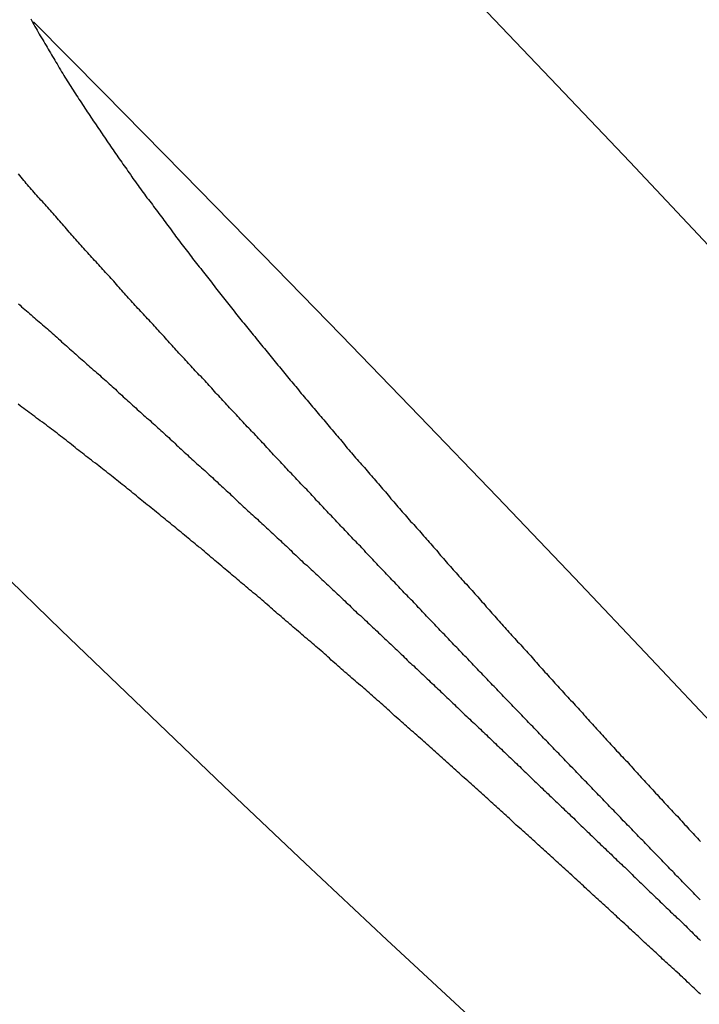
# Model space of a CAD drawing. Extents: x 2 to 87, y -108 to 11.
# Tile 29 of 210: x 22.384 to 22.586, y -80.208 to -79.914. Entities that reach past the tile are written whole.
import ezdxf

# ---------------------------------------------------------------- set-up
doc = ezdxf.new("R2010")
doc.units = 0
doc.header["$MEASUREMENT"] = 0
doc.layers.add('12', color=7, linetype='CONTINUOUS')

msp = doc.modelspace()

# ---------------------------------------------------------------- linework, layer by layer
at = {"layer": '12', "color": 62, "linetype": 'Continuous'}
for p, q in [((22.5418, -79.9317), (22.5179, -79.9067)), ((22.4086, -79.936), (22.3877, -79.9148)), ((22.5654, -79.9566), (22.5418, -79.9317)), ((22.4323, -79.9601), (22.4086, -79.936)), ((22.5889, -79.9815), (22.5654, -79.9566)), ((22.4559, -79.9842), (22.4323, -79.9601)), ((22.4794, -80.0083), (22.4559, -79.9842)), ((22.5027, -80.0324), (22.4794, -80.0083)), ((22.5259, -80.0565), (22.5027, -80.0324)), ((22.5489, -80.0806), (22.5259, -80.0565)), ((22.3716, -80.0726), (22.3959, -80.0962)), ((22.5717, -80.1047), (22.5489, -80.0806)), ((22.3959, -80.0962), (22.4202, -80.1195)), ((22.5944, -80.1288), (22.5717, -80.1047)), ((22.4202, -80.1195), (22.4444, -80.1427)), ((22.4444, -80.1427), (22.4687, -80.1657)), ((22.4687, -80.1657), (22.493, -80.1885)), ((22.493, -80.1885), (22.5173, -80.2111))]:
    msp.add_line(p, q, dxfattribs=at)
for points in [[(22.3869, -79.9139), (22.3872, -79.9145), (22.3875, -79.9151), (22.3878, -79.9156), (22.3881, -79.9162), (22.3885, -79.9168), (22.3888, -79.9173), (22.3891, -79.9179), (22.3894, -79.9185), (22.3897, -79.919), (22.3901, -79.9196), (22.3904, -79.9202), (22.3907, -79.9207), (22.391, -79.9213), (22.3914, -79.9219), (22.3917, -79.9224), (22.392, -79.923), (22.3923, -79.9235), (22.3927, -79.9241), (22.393, -79.9247), (22.3933, -79.9252), (22.3937, -79.9258), (22.394, -79.9263), (22.3943, -79.9269), (22.3947, -79.9274), (22.395, -79.928), (22.3953, -79.9286), (22.3957, -79.9291), (22.396, -79.9297), (22.3964, -79.9302), (22.3967, -79.9308), (22.397, -79.9313), (22.3974, -79.9319), (22.3977, -79.9324), (22.3981, -79.933), (22.3984, -79.9335), (22.3988, -79.9341), (22.3991, -79.9346), (22.3995, -79.9352), (22.3998, -79.9357), (22.4002, -79.9363), (22.4005, -79.9368), (22.4009, -79.9373), (22.4012, -79.9379), (22.4016, -79.9384), (22.402, -79.939), (22.4023, -79.9395), (22.4027, -79.9401), (22.403, -79.9406), (22.4034, -79.9412), (22.4037, -79.9417), (22.4041, -79.9422), (22.4045, -79.9428), (22.4048, -79.9433), (22.4052, -79.9439), (22.4055, -79.9444), (22.4059, -79.9449), (22.4063, -79.9455), (22.4066, -79.946), (22.407, -79.9466), (22.4074, -79.9471), (22.4077, -79.9476), (22.4081, -79.9482), (22.4084, -79.9487), (22.4088, -79.9492), (22.4092, -79.9498), (22.4095, -79.9503), (22.4099, -79.9509), (22.4103, -79.9514), (22.4106, -79.9519), (22.411, -79.9525), (22.4114, -79.953), (22.4117, -79.9535), (22.4121, -79.9541), (22.4125, -79.9546), (22.4128, -79.9551), (22.4132, -79.9557), (22.4136, -79.9562), (22.414, -79.9567), (22.4143, -79.9573), (22.4147, -79.9578), (22.4151, -79.9583), (22.4155, -79.9588), (22.4158, -79.9594), (22.4162, -79.9599), (22.4166, -79.9604), (22.417, -79.961)], [(22.4083, -79.9887), (22.4079, -79.9882), (22.4075, -79.9878), (22.4071, -79.9873), (22.4067, -79.9869), (22.4063, -79.9864), (22.4059, -79.986), (22.4055, -79.9855), (22.4051, -79.9851), (22.4047, -79.9846), (22.4043, -79.9842), (22.4039, -79.9837), (22.4035, -79.9833), (22.4031, -79.9829), (22.4027, -79.9824), (22.4023, -79.982), (22.4019, -79.9815), (22.4015, -79.9811), (22.4011, -79.9806), (22.4007, -79.9802), (22.4003, -79.9797), (22.3999, -79.9793), (22.3995, -79.9788), (22.3991, -79.9784), (22.3987, -79.9779), (22.3983, -79.9775), (22.3979, -79.977), (22.3975, -79.9766), (22.3971, -79.9761), (22.3967, -79.9757), (22.3963, -79.9752), (22.3959, -79.9748), (22.3955, -79.9743), (22.3951, -79.9739), (22.3947, -79.9734), (22.3943, -79.9729), (22.3939, -79.9725), (22.3935, -79.972), (22.3931, -79.9716), (22.3927, -79.9711), (22.3923, -79.9707), (22.3919, -79.9702), (22.3915, -79.9698), (22.3911, -79.9693), (22.3907, -79.9689), (22.3903, -79.9684), (22.3899, -79.968), (22.3895, -79.9675), (22.3891, -79.9671), (22.3887, -79.9666), (22.3883, -79.9662), (22.3879, -79.9657), (22.3875, -79.9652), (22.3871, -79.9648), (22.3867, -79.9643), (22.3863, -79.9639), (22.3859, -79.9634), (22.3855, -79.963), (22.3852, -79.9625), (22.3848, -79.9621), (22.3844, -79.9616), (22.384, -79.9611), (22.3836, -79.9607), (22.3832, -79.9602)], [(22.417, -79.961), (22.4173, -79.9615), (22.4177, -79.962), (22.4181, -79.9625), (22.4185, -79.9631), (22.4189, -79.9636), (22.4192, -79.9641), (22.4196, -79.9646), (22.42, -79.9652), (22.4204, -79.9657), (22.4208, -79.9662), (22.4211, -79.9667), (22.4215, -79.9673), (22.4219, -79.9678), (22.4223, -79.9683), (22.4227, -79.9688), (22.4231, -79.9693), (22.4234, -79.9699), (22.4238, -79.9704), (22.4242, -79.9709), (22.4246, -79.9714), (22.425, -79.972), (22.4254, -79.9725), (22.4258, -79.973), (22.4262, -79.9735), (22.4265, -79.974), (22.4269, -79.9745), (22.4273, -79.9751), (22.4277, -79.9756), (22.4281, -79.9761), (22.4285, -79.9766), (22.4289, -79.9771), (22.4293, -79.9777), (22.4297, -79.9782), (22.43, -79.9787), (22.4304, -79.9792), (22.4308, -79.9797), (22.4312, -79.9802), (22.4316, -79.9808), (22.432, -79.9813), (22.4324, -79.9818), (22.4328, -79.9823), (22.4332, -79.9828), (22.4336, -79.9833), (22.434, -79.9838), (22.4344, -79.9844), (22.4348, -79.9849), (22.4351, -79.9854), (22.4355, -79.9859), (22.4359, -79.9864), (22.4363, -79.9869), (22.4367, -79.9874), (22.4371, -79.9879), (22.4375, -79.9884), (22.4379, -79.989), (22.4383, -79.9895), (22.4387, -79.99), (22.4391, -79.9905), (22.4395, -79.991), (22.4399, -79.9915), (22.4403, -79.992), (22.4407, -79.9925), (22.4411, -79.993), (22.4415, -79.9935), (22.4419, -79.9941), (22.4423, -79.9946), (22.4427, -79.9951), (22.4431, -79.9956), (22.4435, -79.9961), (22.4439, -79.9966), (22.4443, -79.9971), (22.4447, -79.9976), (22.4451, -79.9981), (22.4455, -79.9986), (22.4459, -79.9991), (22.4463, -79.9996), (22.4467, -80.0001), (22.4471, -80.0006), (22.4475, -80.0011), (22.4479, -80.0017), (22.4483, -80.0022), (22.4487, -80.0027), (22.4491, -80.0032), (22.4495, -80.0037), (22.4499, -80.0042), (22.4504, -80.0047), (22.4508, -80.0052), (22.4512, -80.0057), (22.4516, -80.0062), (22.452, -80.0067), (22.4524, -80.0072), (22.4528, -80.0077), (22.4532, -80.0082), (22.4536, -80.0087), (22.454, -80.0092), (22.4544, -80.0097), (22.4548, -80.0102), (22.4552, -80.0107), (22.4556, -80.0112), (22.456, -80.0117), (22.4565, -80.0122)], [(22.449, -80.0329), (22.4486, -80.0325), (22.4482, -80.032), (22.4478, -80.0316), (22.4474, -80.0312), (22.4469, -80.0307), (22.4465, -80.0303), (22.4461, -80.0299), (22.4457, -80.0294), (22.4453, -80.029), (22.4449, -80.0285), (22.4445, -80.0281), (22.4441, -80.0277), (22.4437, -80.0272), (22.4433, -80.0268), (22.4429, -80.0263), (22.4424, -80.0259), (22.442, -80.0255), (22.4416, -80.025), (22.4412, -80.0246), (22.4408, -80.0241), (22.4404, -80.0237), (22.44, -80.0233), (22.4396, -80.0228), (22.4392, -80.0224), (22.4388, -80.0219), (22.4384, -80.0215), (22.438, -80.0211), (22.4376, -80.0206), (22.4371, -80.0202), (22.4367, -80.0197), (22.4363, -80.0193), (22.4359, -80.0189), (22.4355, -80.0184), (22.4351, -80.018), (22.4347, -80.0175), (22.4343, -80.0171), (22.4339, -80.0167), (22.4335, -80.0162), (22.4331, -80.0158), (22.4327, -80.0153), (22.4323, -80.0149), (22.4318, -80.0144), (22.4314, -80.014), (22.431, -80.0136), (22.4306, -80.0131), (22.4302, -80.0127), (22.4298, -80.0122), (22.4294, -80.0118), (22.429, -80.0113), (22.4286, -80.0109), (22.4282, -80.0105), (22.4278, -80.01), (22.4274, -80.0096), (22.427, -80.0091), (22.4266, -80.0087), (22.4262, -80.0083), (22.4257, -80.0078), (22.4253, -80.0074), (22.4249, -80.0069), (22.4245, -80.0065), (22.4241, -80.006), (22.4237, -80.0056), (22.4233, -80.0051), (22.4229, -80.0047), (22.4225, -80.0043), (22.4221, -80.0038), (22.4217, -80.0034), (22.4213, -80.0029), (22.4209, -80.0025), (22.4205, -80.002), (22.4201, -80.0016), (22.4197, -80.0012), (22.4193, -80.0007), (22.4188, -80.0003), (22.4184, -79.9998), (22.418, -79.9994), (22.4176, -79.9989), (22.4172, -79.9985), (22.4168, -79.998), (22.4164, -79.9976), (22.416, -79.9972), (22.4156, -79.9967), (22.4152, -79.9963), (22.4148, -79.9958), (22.4144, -79.9954), (22.414, -79.9949), (22.4136, -79.9945), (22.4132, -79.994), (22.4128, -79.9936), (22.4124, -79.9931), (22.412, -79.9927), (22.4116, -79.9922), (22.4112, -79.9918), (22.4108, -79.9914), (22.4104, -79.9909), (22.41, -79.9905), (22.4095, -79.99), (22.4091, -79.9896), (22.4087, -79.9891), (22.4083, -79.9887)], [(22.3832, -79.9989), (22.3837, -79.9993), (22.3841, -79.9998), (22.3846, -80.0002), (22.3851, -80.0006), (22.3856, -80.001), (22.3861, -80.0014), (22.3865, -80.0018), (22.387, -80.0022), (22.3875, -80.0027), (22.388, -80.0031), (22.3884, -80.0035), (22.3889, -80.0039), (22.3894, -80.0043), (22.3899, -80.0047), (22.3903, -80.0052), (22.3908, -80.0056), (22.3913, -80.006), (22.3918, -80.0064), (22.3922, -80.0068), (22.3927, -80.0072), (22.3932, -80.0077), (22.3937, -80.0081), (22.3941, -80.0085), (22.3946, -80.0089), (22.3951, -80.0093), (22.3956, -80.0097), (22.396, -80.0102), (22.3965, -80.0106), (22.397, -80.011), (22.3975, -80.0114), (22.3979, -80.0118), (22.3984, -80.0123), (22.3989, -80.0127), (22.3994, -80.0131), (22.3998, -80.0135), (22.4003, -80.0139), (22.4008, -80.0144), (22.4012, -80.0148), (22.4017, -80.0152), (22.4022, -80.0156), (22.4027, -80.016), (22.4031, -80.0164), (22.4036, -80.0169), (22.4041, -80.0173), (22.4045, -80.0177), (22.405, -80.0181), (22.4055, -80.0186), (22.406, -80.019), (22.4064, -80.0194), (22.4069, -80.0198), (22.4074, -80.0202), (22.4078, -80.0207), (22.4083, -80.0211), (22.4088, -80.0215), (22.4093, -80.0219), (22.4097, -80.0223), (22.4102, -80.0228), (22.4107, -80.0232), (22.4111, -80.0236), (22.4116, -80.024), (22.4121, -80.0244), (22.4125, -80.0249), (22.413, -80.0253), (22.4135, -80.0257), (22.414, -80.0261), (22.4144, -80.0266)], [(22.4565, -80.0122), (22.4569, -80.0127), (22.4573, -80.0132), (22.4577, -80.0137), (22.4581, -80.0142), (22.4585, -80.0147), (22.4589, -80.0152), (22.4593, -80.0157), (22.4597, -80.0162), (22.4601, -80.0167), (22.4605, -80.0172), (22.461, -80.0177), (22.4614, -80.0182), (22.4618, -80.0187), (22.4622, -80.0192), (22.4626, -80.0197), (22.463, -80.0202), (22.4634, -80.0207), (22.4638, -80.0212), (22.4642, -80.0217), (22.4647, -80.0222), (22.4651, -80.0227), (22.4655, -80.0232), (22.4659, -80.0236), (22.4663, -80.0241), (22.4667, -80.0246), (22.4671, -80.0251), (22.4675, -80.0256), (22.468, -80.0261), (22.4684, -80.0266), (22.4688, -80.0271), (22.4692, -80.0276), (22.4696, -80.0281), (22.47, -80.0286), (22.4704, -80.0291), (22.4708, -80.0296), (22.4713, -80.0301), (22.4717, -80.0306), (22.4721, -80.0311), (22.4725, -80.0316), (22.4729, -80.0321), (22.4733, -80.0325), (22.4737, -80.033), (22.4742, -80.0335), (22.4746, -80.034), (22.475, -80.0345), (22.4754, -80.035), (22.4758, -80.0355), (22.4762, -80.036), (22.4767, -80.0365), (22.4771, -80.037), (22.4775, -80.0375), (22.4779, -80.038), (22.4783, -80.0384), (22.4787, -80.0389), (22.4792, -80.0394), (22.4796, -80.0399), (22.48, -80.0404), (22.4804, -80.0409), (22.4808, -80.0414), (22.4812, -80.0419), (22.4817, -80.0424), (22.4821, -80.0429), (22.4825, -80.0433), (22.4829, -80.0438), (22.4833, -80.0443), (22.4837, -80.0448), (22.4842, -80.0453), (22.4846, -80.0458), (22.485, -80.0463), (22.4854, -80.0468), (22.4858, -80.0472), (22.4863, -80.0477), (22.4867, -80.0482), (22.4871, -80.0487), (22.4875, -80.0492), (22.4879, -80.0497), (22.4884, -80.0502), (22.4888, -80.0507), (22.4892, -80.0511), (22.4896, -80.0516), (22.49, -80.0521), (22.4905, -80.0526), (22.4909, -80.0531), (22.4913, -80.0536), (22.4917, -80.0541), (22.4921, -80.0545), (22.4926, -80.055), (22.493, -80.0555), (22.4934, -80.056), (22.4938, -80.0565), (22.4942, -80.057), (22.4947, -80.0575), (22.4951, -80.0579), (22.4955, -80.0584), (22.4959, -80.0589), (22.4963, -80.0594), (22.4968, -80.0599), (22.4972, -80.0604), (22.4976, -80.0609), (22.498, -80.0613)], [(22.4144, -80.0266), (22.4149, -80.027), (22.4154, -80.0274), (22.4158, -80.0278), (22.4163, -80.0282), (22.4168, -80.0287), (22.4172, -80.0291), (22.4177, -80.0295), (22.4182, -80.0299), (22.4186, -80.0304), (22.4191, -80.0308), (22.4196, -80.0312), (22.42, -80.0316), (22.4205, -80.0321), (22.421, -80.0325), (22.4214, -80.0329), (22.4219, -80.0333), (22.4224, -80.0337), (22.4228, -80.0342), (22.4233, -80.0346), (22.4238, -80.035), (22.4242, -80.0354), (22.4247, -80.0359), (22.4252, -80.0363), (22.4256, -80.0367), (22.4261, -80.0371), (22.4266, -80.0376), (22.427, -80.038), (22.4275, -80.0384), (22.428, -80.0388), (22.4284, -80.0393), (22.4289, -80.0397), (22.4294, -80.0401), (22.4298, -80.0405), (22.4303, -80.041), (22.4308, -80.0414), (22.4312, -80.0418), (22.4317, -80.0422), (22.4322, -80.0427), (22.4326, -80.0431), (22.4331, -80.0435), (22.4336, -80.0439), (22.434, -80.0444), (22.4345, -80.0448), (22.4349, -80.0452), (22.4354, -80.0456), (22.4359, -80.0461), (22.4363, -80.0465), (22.4368, -80.0469), (22.4373, -80.0473), (22.4377, -80.0478), (22.4382, -80.0482), (22.4387, -80.0486), (22.4391, -80.049), (22.4396, -80.0495), (22.44, -80.0499), (22.4405, -80.0503), (22.441, -80.0507), (22.4414, -80.0512), (22.4419, -80.0516), (22.4424, -80.052), (22.4428, -80.0525), (22.4433, -80.0529), (22.4437, -80.0533), (22.4442, -80.0537), (22.4447, -80.0542), (22.4451, -80.0546), (22.4456, -80.055), (22.4461, -80.0554), (22.4465, -80.0559), (22.447, -80.0563), (22.4474, -80.0567), (22.4479, -80.0571), (22.4484, -80.0576), (22.4488, -80.058), (22.4493, -80.0584), (22.4498, -80.0589), (22.4502, -80.0593), (22.4507, -80.0597), (22.4511, -80.0601), (22.4516, -80.0606), (22.4521, -80.061), (22.4525, -80.0614), (22.453, -80.0618), (22.4534, -80.0623), (22.4539, -80.0627), (22.4544, -80.0631), (22.4548, -80.0636), (22.4553, -80.064), (22.4557, -80.0644), (22.4562, -80.0648), (22.4567, -80.0653), (22.4571, -80.0657), (22.4576, -80.0661), (22.458, -80.0665), (22.4585, -80.067), (22.459, -80.0674), (22.4594, -80.0678), (22.4599, -80.0683), (22.4603, -80.0687), (22.4608, -80.0691)], [(22.4211, -80.0584), (22.4205, -80.0579), (22.42, -80.0575), (22.4195, -80.0571), (22.4189, -80.0567), (22.4184, -80.0562), (22.4179, -80.0558), (22.4173, -80.0554), (22.4168, -80.0549), (22.4163, -80.0545), (22.4157, -80.0541), (22.4152, -80.0536), (22.4147, -80.0532), (22.4141, -80.0528), (22.4136, -80.0524), (22.413, -80.0519), (22.4125, -80.0515), (22.412, -80.0511), (22.4114, -80.0506), (22.4109, -80.0502), (22.4104, -80.0498), (22.4098, -80.0494), (22.4093, -80.0489), (22.4087, -80.0485), (22.4082, -80.0481), (22.4077, -80.0477), (22.4071, -80.0472), (22.4066, -80.0468), (22.4061, -80.0464), (22.4055, -80.046), (22.405, -80.0455), (22.4044, -80.0451), (22.4039, -80.0447), (22.4033, -80.0443), (22.4028, -80.0438), (22.4023, -80.0434), (22.4017, -80.043), (22.4012, -80.0426), (22.4006, -80.0422), (22.4001, -80.0417), (22.3996, -80.0413), (22.399, -80.0409), (22.3985, -80.0405), (22.3979, -80.0401), (22.3974, -80.0396), (22.3968, -80.0392), (22.3963, -80.0388), (22.3957, -80.0384), (22.3952, -80.038), (22.3947, -80.0375), (22.3941, -80.0371), (22.3936, -80.0367), (22.393, -80.0363), (22.3925, -80.0359), (22.3919, -80.0355), (22.3914, -80.035), (22.3908, -80.0346), (22.3903, -80.0342), (22.3897, -80.0338), (22.3892, -80.0334), (22.3886, -80.033), (22.3881, -80.0325), (22.3875, -80.0321), (22.387, -80.0317), (22.3864, -80.0313), (22.3859, -80.0309), (22.3853, -80.0305), (22.3848, -80.0301), (22.3842, -80.0297), (22.3837, -80.0293), (22.3831, -80.0288)], [(22.49, -80.0764), (22.4896, -80.076), (22.4892, -80.0756), (22.4888, -80.0751), (22.4884, -80.0747), (22.488, -80.0743), (22.4875, -80.0738), (22.4871, -80.0734), (22.4867, -80.073), (22.4863, -80.0725), (22.4859, -80.0721), (22.4855, -80.0717), (22.4851, -80.0712), (22.4847, -80.0708), (22.4843, -80.0704), (22.4839, -80.0699), (22.4834, -80.0695), (22.483, -80.0691), (22.4826, -80.0686), (22.4822, -80.0682), (22.4818, -80.0678), (22.4814, -80.0673), (22.481, -80.0669), (22.4806, -80.0665), (22.4802, -80.066), (22.4797, -80.0656), (22.4793, -80.0652), (22.4789, -80.0647), (22.4785, -80.0643), (22.4781, -80.0639), (22.4777, -80.0634), (22.4773, -80.063), (22.4769, -80.0626), (22.4765, -80.0621), (22.476, -80.0617), (22.4756, -80.0613), (22.4752, -80.0608), (22.4748, -80.0604), (22.4744, -80.06), (22.474, -80.0595), (22.4736, -80.0591), (22.4732, -80.0587), (22.4728, -80.0582), (22.4723, -80.0578), (22.4719, -80.0574), (22.4715, -80.0569), (22.4711, -80.0565), (22.4707, -80.0561), (22.4703, -80.0556), (22.4699, -80.0552), (22.4695, -80.0548), (22.4691, -80.0543), (22.4687, -80.0539), (22.4682, -80.0534), (22.4678, -80.053), (22.4674, -80.0526), (22.467, -80.0521), (22.4666, -80.0517), (22.4662, -80.0513), (22.4658, -80.0508), (22.4654, -80.0504), (22.465, -80.05), (22.4646, -80.0495), (22.4641, -80.0491), (22.4637, -80.0487), (22.4633, -80.0482), (22.4629, -80.0478), (22.4625, -80.0473), (22.4621, -80.0469), (22.4617, -80.0465), (22.4613, -80.046), (22.4609, -80.0456), (22.4605, -80.0452), (22.46, -80.0447), (22.4596, -80.0443), (22.4592, -80.0439), (22.4588, -80.0434), (22.4584, -80.043), (22.458, -80.0425), (22.4576, -80.0421), (22.4572, -80.0417), (22.4568, -80.0412), (22.4564, -80.0408), (22.4559, -80.0404), (22.4555, -80.0399), (22.4551, -80.0395), (22.4547, -80.0391), (22.4543, -80.0386), (22.4539, -80.0382), (22.4535, -80.0377), (22.4531, -80.0373), (22.4527, -80.0369), (22.4523, -80.0364), (22.4519, -80.036), (22.4514, -80.0356), (22.451, -80.0351), (22.4506, -80.0347), (22.4502, -80.0342), (22.4498, -80.0338), (22.4494, -80.0334), (22.449, -80.0329)], [(22.4734, -80.1024), (22.4728, -80.1019), (22.4723, -80.1015), (22.4718, -80.1011), (22.4713, -80.1006), (22.4708, -80.1002), (22.4703, -80.0997), (22.4697, -80.0993), (22.4692, -80.0988), (22.4687, -80.0984), (22.4682, -80.0979), (22.4677, -80.0975), (22.4672, -80.097), (22.4667, -80.0966), (22.4661, -80.0961), (22.4656, -80.0957), (22.4651, -80.0953), (22.4646, -80.0948), (22.4641, -80.0944), (22.4636, -80.0939), (22.463, -80.0935), (22.4625, -80.093), (22.462, -80.0926), (22.4615, -80.0921), (22.461, -80.0917), (22.4604, -80.0913), (22.4599, -80.0908), (22.4594, -80.0904), (22.4589, -80.0899), (22.4584, -80.0895), (22.4579, -80.089), (22.4573, -80.0886), (22.4568, -80.0882), (22.4563, -80.0877), (22.4558, -80.0873), (22.4553, -80.0868), (22.4547, -80.0864), (22.4542, -80.0859), (22.4537, -80.0855), (22.4532, -80.0851), (22.4527, -80.0846), (22.4521, -80.0842), (22.4516, -80.0837), (22.4511, -80.0833), (22.4506, -80.0828), (22.45, -80.0824), (22.4495, -80.082), (22.449, -80.0815), (22.4485, -80.0811), (22.448, -80.0806), (22.4474, -80.0802), (22.4469, -80.0798), (22.4464, -80.0793), (22.4459, -80.0789), (22.4453, -80.0784), (22.4448, -80.078), (22.4443, -80.0776), (22.4438, -80.0771), (22.4433, -80.0767), (22.4427, -80.0762), (22.4422, -80.0758), (22.4417, -80.0754), (22.4412, -80.0749), (22.4406, -80.0745), (22.4401, -80.074), (22.4396, -80.0736), (22.4391, -80.0732), (22.4385, -80.0727), (22.438, -80.0723), (22.4375, -80.0718), (22.4369, -80.0714), (22.4364, -80.071), (22.4359, -80.0705), (22.4354, -80.0701), (22.4348, -80.0697), (22.4343, -80.0692), (22.4338, -80.0688), (22.4333, -80.0684), (22.4327, -80.0679), (22.4322, -80.0675), (22.4317, -80.067), (22.4311, -80.0666), (22.4306, -80.0662), (22.4301, -80.0657), (22.4296, -80.0653), (22.429, -80.0649), (22.4285, -80.0644), (22.428, -80.064), (22.4274, -80.0636), (22.4269, -80.0631), (22.4264, -80.0627), (22.4258, -80.0623), (22.4253, -80.0618), (22.4248, -80.0614), (22.4243, -80.061), (22.4237, -80.0605), (22.4232, -80.0601), (22.4227, -80.0597), (22.4221, -80.0592), (22.4216, -80.0588), (22.4211, -80.0584)], [(22.498, -80.0613), (22.4985, -80.0618), (22.4989, -80.0623), (22.4993, -80.0628), (22.4997, -80.0633), (22.5001, -80.0638), (22.5006, -80.0642), (22.501, -80.0647), (22.5014, -80.0652), (22.5018, -80.0657), (22.5023, -80.0662), (22.5027, -80.0666), (22.5031, -80.0671), (22.5035, -80.0676), (22.5039, -80.0681), (22.5044, -80.0686), (22.5048, -80.0691), (22.5052, -80.0695), (22.5056, -80.07), (22.5061, -80.0705), (22.5065, -80.071), (22.5069, -80.0715), (22.5073, -80.0719), (22.5078, -80.0724), (22.5082, -80.0729), (22.5086, -80.0734), (22.509, -80.0739), (22.5095, -80.0744), (22.5099, -80.0748), (22.5103, -80.0753), (22.5107, -80.0758), (22.5111, -80.0763), (22.5116, -80.0768), (22.512, -80.0772), (22.5124, -80.0777), (22.5128, -80.0782), (22.5133, -80.0787), (22.5137, -80.0791), (22.5141, -80.0796), (22.5145, -80.0801), (22.515, -80.0806), (22.5154, -80.0811), (22.5158, -80.0815), (22.5162, -80.082), (22.5167, -80.0825), (22.5171, -80.083), (22.5175, -80.0835), (22.5179, -80.0839), (22.5184, -80.0844), (22.5188, -80.0849), (22.5192, -80.0854), (22.5196, -80.0858), (22.5201, -80.0863), (22.5205, -80.0868), (22.5209, -80.0873), (22.5213, -80.0878), (22.5218, -80.0882), (22.5222, -80.0887), (22.5226, -80.0892), (22.5231, -80.0897), (22.5235, -80.0901), (22.5239, -80.0906), (22.5243, -80.0911), (22.5248, -80.0916), (22.5252, -80.092), (22.5256, -80.0925), (22.526, -80.093), (22.5265, -80.0935), (22.5269, -80.094), (22.5273, -80.0944), (22.5277, -80.0949), (22.5282, -80.0954), (22.5286, -80.0959), (22.529, -80.0963), (22.5294, -80.0968), (22.5299, -80.0973), (22.5303, -80.0978), (22.5307, -80.0982), (22.5312, -80.0987), (22.5316, -80.0992), (22.532, -80.0997), (22.5324, -80.1001), (22.5329, -80.1006), (22.5333, -80.1011), (22.5337, -80.1016), (22.5341, -80.102), (22.5346, -80.1025), (22.535, -80.103), (22.5354, -80.1034), (22.5359, -80.1039), (22.5363, -80.1044), (22.5367, -80.1049), (22.5371, -80.1053), (22.5376, -80.1058), (22.538, -80.1063), (22.5384, -80.1068), (22.5388, -80.1072), (22.5393, -80.1077), (22.5397, -80.1082), (22.5401, -80.1087), (22.5406, -80.1091)], [(22.4608, -80.0691), (22.4613, -80.0695), (22.4617, -80.07), (22.4622, -80.0704), (22.4626, -80.0708), (22.4631, -80.0712), (22.4636, -80.0717), (22.464, -80.0721), (22.4645, -80.0725), (22.4649, -80.073), (22.4654, -80.0734), (22.4659, -80.0738), (22.4663, -80.0742), (22.4668, -80.0747), (22.4672, -80.0751), (22.4677, -80.0755), (22.4681, -80.076), (22.4686, -80.0764), (22.4691, -80.0768), (22.4695, -80.0772), (22.47, -80.0777), (22.4704, -80.0781), (22.4709, -80.0785), (22.4714, -80.079), (22.4718, -80.0794), (22.4723, -80.0798), (22.4727, -80.0802), (22.4732, -80.0807), (22.4736, -80.0811), (22.4741, -80.0815), (22.4746, -80.082), (22.475, -80.0824), (22.4755, -80.0828), (22.4759, -80.0832), (22.4764, -80.0837), (22.4768, -80.0841), (22.4773, -80.0845), (22.4778, -80.085), (22.4782, -80.0854), (22.4787, -80.0858), (22.4791, -80.0862), (22.4796, -80.0867), (22.48, -80.0871), (22.4805, -80.0875), (22.4809, -80.088), (22.4814, -80.0884), (22.4819, -80.0888), (22.4823, -80.0892), (22.4828, -80.0897), (22.4832, -80.0901), (22.4837, -80.0905), (22.4841, -80.091), (22.4846, -80.0914), (22.4851, -80.0918), (22.4855, -80.0922), (22.486, -80.0927), (22.4864, -80.0931), (22.4869, -80.0935), (22.4873, -80.094), (22.4878, -80.0944), (22.4882, -80.0948), (22.4887, -80.0953), (22.4892, -80.0957), (22.4896, -80.0961), (22.4901, -80.0965), (22.4905, -80.097), (22.491, -80.0974), (22.4914, -80.0978), (22.4919, -80.0983), (22.4923, -80.0987), (22.4928, -80.0991), (22.4932, -80.0995), (22.4937, -80.1), (22.4942, -80.1004), (22.4946, -80.1008), (22.4951, -80.1013), (22.4955, -80.1017), (22.496, -80.1021), (22.4964, -80.1025), (22.4969, -80.103), (22.4973, -80.1034), (22.4978, -80.1038), (22.4982, -80.1043), (22.4987, -80.1047), (22.4991, -80.1051), (22.4996, -80.1056), (22.5001, -80.106), (22.5005, -80.1064), (22.501, -80.1068), (22.5014, -80.1073), (22.5019, -80.1077), (22.5023, -80.1081), (22.5028, -80.1086), (22.5032, -80.109), (22.5037, -80.1094), (22.5041, -80.1098), (22.5046, -80.1103), (22.505, -80.1107), (22.5055, -80.1111), (22.5059, -80.1116), (22.5064, -80.112)], [(22.5311, -80.1194), (22.5307, -80.119), (22.5303, -80.1185), (22.5299, -80.1181), (22.5295, -80.1177), (22.5291, -80.1173), (22.5286, -80.1168), (22.5282, -80.1164), (22.5278, -80.116), (22.5274, -80.1155), (22.527, -80.1151), (22.5266, -80.1147), (22.5262, -80.1143), (22.5258, -80.1138), (22.5254, -80.1134), (22.525, -80.113), (22.5245, -80.1126), (22.5241, -80.1121), (22.5237, -80.1117), (22.5233, -80.1113), (22.5229, -80.1108), (22.5225, -80.1104), (22.5221, -80.11), (22.5217, -80.1096), (22.5213, -80.1091), (22.5208, -80.1087), (22.5204, -80.1083), (22.52, -80.1078), (22.5196, -80.1074), (22.5192, -80.107), (22.5188, -80.1066), (22.5184, -80.1061), (22.518, -80.1057), (22.5176, -80.1053), (22.5171, -80.1048), (22.5167, -80.1044), (22.5163, -80.104), (22.5159, -80.1036), (22.5155, -80.1031), (22.5151, -80.1027), (22.5147, -80.1023), (22.5143, -80.1018), (22.5139, -80.1014), (22.5134, -80.101), (22.513, -80.1006), (22.5126, -80.1001), (22.5122, -80.0997), (22.5118, -80.0993), (22.5114, -80.0988), (22.511, -80.0984), (22.5106, -80.098), (22.5102, -80.0975), (22.5097, -80.0971), (22.5093, -80.0967), (22.5089, -80.0963), (22.5085, -80.0958), (22.5081, -80.0954), (22.5077, -80.095), (22.5073, -80.0945), (22.5069, -80.0941), (22.5065, -80.0937), (22.506, -80.0932), (22.5056, -80.0928), (22.5052, -80.0924), (22.5048, -80.092), (22.5044, -80.0915), (22.504, -80.0911), (22.5036, -80.0907), (22.5032, -80.0902), (22.5028, -80.0898), (22.5023, -80.0894), (22.5019, -80.0889), (22.5015, -80.0885), (22.5011, -80.0881), (22.5007, -80.0876), (22.5003, -80.0872), (22.4999, -80.0868), (22.4995, -80.0864), (22.4991, -80.0859), (22.4986, -80.0855), (22.4982, -80.0851), (22.4978, -80.0846), (22.4974, -80.0842), (22.497, -80.0838), (22.4966, -80.0833), (22.4962, -80.0829), (22.4958, -80.0825), (22.4954, -80.082), (22.4949, -80.0816), (22.4945, -80.0812), (22.4941, -80.0807), (22.4937, -80.0803), (22.4933, -80.0799), (22.4929, -80.0795), (22.4925, -80.079), (22.4921, -80.0786), (22.4917, -80.0782), (22.4912, -80.0777), (22.4908, -80.0773), (22.4904, -80.0769), (22.49, -80.0764)], [(22.5241, -80.1475), (22.5236, -80.147), (22.5231, -80.1465), (22.5226, -80.1461), (22.5221, -80.1456), (22.5216, -80.1452), (22.5211, -80.1447), (22.5206, -80.1443), (22.5201, -80.1438), (22.5196, -80.1434), (22.5191, -80.1429), (22.5186, -80.1425), (22.5181, -80.142), (22.5176, -80.1416), (22.5171, -80.1411), (22.5166, -80.1407), (22.5161, -80.1402), (22.5156, -80.1398), (22.5151, -80.1393), (22.5146, -80.1388), (22.5141, -80.1384), (22.5136, -80.1379), (22.5131, -80.1375), (22.5126, -80.137), (22.512, -80.1366), (22.5115, -80.1361), (22.511, -80.1357), (22.5105, -80.1352), (22.51, -80.1348), (22.5095, -80.1343), (22.509, -80.1339), (22.5085, -80.1334), (22.508, -80.133), (22.5075, -80.1325), (22.507, -80.1321), (22.5065, -80.1316), (22.506, -80.1312), (22.5055, -80.1307), (22.505, -80.1303), (22.5045, -80.1298), (22.504, -80.1294), (22.5035, -80.1289), (22.503, -80.1285), (22.5024, -80.128), (22.5019, -80.1275), (22.5014, -80.1271), (22.5009, -80.1266), (22.5004, -80.1262), (22.4999, -80.1257), (22.4994, -80.1253), (22.4989, -80.1248), (22.4984, -80.1244), (22.4979, -80.1239), (22.4974, -80.1235), (22.4969, -80.123), (22.4964, -80.1226), (22.4958, -80.1221), (22.4953, -80.1217), (22.4948, -80.1212), (22.4943, -80.1208), (22.4938, -80.1203), (22.4933, -80.1199), (22.4928, -80.1194), (22.4923, -80.119), (22.4918, -80.1185), (22.4913, -80.1181), (22.4908, -80.1176), (22.4902, -80.1172), (22.4897, -80.1167), (22.4892, -80.1163), (22.4887, -80.1158), (22.4882, -80.1154), (22.4877, -80.1149), (22.4872, -80.1145), (22.4867, -80.114), (22.4862, -80.1136), (22.4857, -80.1131), (22.4851, -80.1127), (22.4846, -80.1122), (22.4841, -80.1118), (22.4836, -80.1113), (22.4831, -80.1109), (22.4826, -80.1105), (22.4821, -80.11), (22.4816, -80.1096), (22.4811, -80.1091), (22.4805, -80.1087), (22.48, -80.1082), (22.4795, -80.1078), (22.479, -80.1073), (22.4785, -80.1069), (22.478, -80.1064), (22.4775, -80.106), (22.4769, -80.1055), (22.4764, -80.1051), (22.4759, -80.1046), (22.4754, -80.1042), (22.4749, -80.1037), (22.4744, -80.1033), (22.4739, -80.1028), (22.4734, -80.1024)], [(22.5406, -80.1091), (22.541, -80.1096), (22.5414, -80.1101), (22.5418, -80.1105), (22.5423, -80.111), (22.5427, -80.1115), (22.5431, -80.112), (22.5435, -80.1124), (22.544, -80.1129), (22.5444, -80.1134), (22.5448, -80.1138), (22.5453, -80.1143), (22.5457, -80.1148), (22.5461, -80.1153), (22.5465, -80.1157), (22.547, -80.1162), (22.5474, -80.1167), (22.5478, -80.1171), (22.5483, -80.1176), (22.5487, -80.1181), (22.5491, -80.1186), (22.5495, -80.119), (22.55, -80.1195), (22.5504, -80.12), (22.5508, -80.1204), (22.5513, -80.1209), (22.5517, -80.1214), (22.5521, -80.1218), (22.5525, -80.1223), (22.553, -80.1228), (22.5534, -80.1233), (22.5538, -80.1237), (22.5543, -80.1242), (22.5547, -80.1247), (22.5551, -80.1251), (22.5555, -80.1256), (22.556, -80.1261), (22.5564, -80.1265), (22.5568, -80.127), (22.5573, -80.1275), (22.5577, -80.128), (22.5581, -80.1284), (22.5585, -80.1289), (22.559, -80.1294), (22.5594, -80.1298), (22.5598, -80.1303), (22.5603, -80.1308), (22.5607, -80.1312), (22.5611, -80.1317), (22.5615, -80.1322), (22.562, -80.1326), (22.5624, -80.1331), (22.5628, -80.1336), (22.5633, -80.134), (22.5637, -80.1345), (22.5641, -80.135), (22.5646, -80.1354), (22.565, -80.1359), (22.5654, -80.1364), (22.5658, -80.1368), (22.5663, -80.1373), (22.5667, -80.1378), (22.5671, -80.1382), (22.5676, -80.1387), (22.568, -80.1392), (22.5684, -80.1396), (22.5688, -80.1401), (22.5693, -80.1406), (22.5697, -80.141), (22.5701, -80.1415), (22.5706, -80.142), (22.571, -80.1424), (22.5714, -80.1429), (22.5719, -80.1434), (22.5723, -80.1438), (22.5727, -80.1443), (22.5731, -80.1448), (22.5736, -80.1452), (22.574, -80.1457), (22.5744, -80.1462), (22.5749, -80.1466), (22.5753, -80.1471), (22.5757, -80.1476), (22.5761, -80.148), (22.5766, -80.1485), (22.577, -80.149), (22.5774, -80.1494), (22.5779, -80.1499), (22.5783, -80.1504), (22.5787, -80.1508), (22.5792, -80.1513), (22.5796, -80.1517), (22.58, -80.1522), (22.5804, -80.1527), (22.5809, -80.1531), (22.5813, -80.1536), (22.5817, -80.1541), (22.5822, -80.1545), (22.5826, -80.155), (22.583, -80.1555), (22.5834, -80.1559)], [(22.5064, -80.112), (22.5069, -80.1124), (22.5073, -80.1129), (22.5078, -80.1133), (22.5082, -80.1137), (22.5087, -80.1141), (22.5091, -80.1146), (22.5096, -80.115), (22.51, -80.1154), (22.5105, -80.1159), (22.5109, -80.1163), (22.5114, -80.1167), (22.5118, -80.1171), (22.5123, -80.1176), (22.5127, -80.118), (22.5132, -80.1184), (22.5136, -80.1189), (22.5141, -80.1193), (22.5145, -80.1197), (22.515, -80.1202), (22.5154, -80.1206), (22.5159, -80.121), (22.5163, -80.1214), (22.5168, -80.1219), (22.5172, -80.1223), (22.5177, -80.1227), (22.5181, -80.1232), (22.5186, -80.1236), (22.5191, -80.124), (22.5195, -80.1244), (22.52, -80.1249), (22.5204, -80.1253), (22.5209, -80.1257), (22.5213, -80.1262), (22.5218, -80.1266), (22.5222, -80.127), (22.5227, -80.1274), (22.5231, -80.1279), (22.5236, -80.1283), (22.524, -80.1287), (22.5245, -80.1292), (22.5249, -80.1296), (22.5254, -80.13), (22.5258, -80.1305), (22.5263, -80.1309), (22.5267, -80.1313), (22.5272, -80.1317), (22.5276, -80.1322), (22.5281, -80.1326), (22.5285, -80.133), (22.529, -80.1335), (22.5294, -80.1339), (22.5299, -80.1343), (22.5303, -80.1347), (22.5308, -80.1352), (22.5312, -80.1356), (22.5317, -80.136), (22.5321, -80.1365), (22.5326, -80.1369), (22.533, -80.1373), (22.5335, -80.1378), (22.5339, -80.1382), (22.5344, -80.1386), (22.5348, -80.139), (22.5353, -80.1395), (22.5357, -80.1399), (22.5361, -80.1403), (22.5366, -80.1408), (22.537, -80.1412), (22.5375, -80.1416), (22.5379, -80.142), (22.5384, -80.1425), (22.5388, -80.1429), (22.5393, -80.1433), (22.5397, -80.1438), (22.5402, -80.1442), (22.5406, -80.1446), (22.5411, -80.145), (22.5415, -80.1455), (22.542, -80.1459), (22.5424, -80.1463), (22.5429, -80.1468), (22.5433, -80.1472), (22.5438, -80.1476), (22.5442, -80.148), (22.5447, -80.1485), (22.5451, -80.1489), (22.5456, -80.1493), (22.546, -80.1498), (22.5465, -80.1502), (22.5469, -80.1506), (22.5474, -80.151), (22.5478, -80.1515), (22.5482, -80.1519), (22.5487, -80.1523), (22.5491, -80.1528), (22.5496, -80.1532), (22.55, -80.1536), (22.5505, -80.1541), (22.5509, -80.1545), (22.5514, -80.1549)], [(22.5721, -80.1619), (22.5717, -80.1615), (22.5713, -80.161), (22.5709, -80.1606), (22.5705, -80.1602), (22.5701, -80.1598), (22.5697, -80.1593), (22.5693, -80.1589), (22.5688, -80.1585), (22.5684, -80.1581), (22.568, -80.1577), (22.5676, -80.1572), (22.5672, -80.1568), (22.5668, -80.1564), (22.5664, -80.156), (22.566, -80.1555), (22.5656, -80.1551), (22.5652, -80.1547), (22.5647, -80.1543), (22.5643, -80.1538), (22.5639, -80.1534), (22.5635, -80.153), (22.5631, -80.1526), (22.5627, -80.1521), (22.5623, -80.1517), (22.5619, -80.1513), (22.5615, -80.1509), (22.5611, -80.1505), (22.5607, -80.15), (22.5602, -80.1496), (22.5598, -80.1492), (22.5594, -80.1488), (22.559, -80.1483), (22.5586, -80.1479), (22.5582, -80.1475), (22.5578, -80.1471), (22.5574, -80.1466), (22.557, -80.1462), (22.5566, -80.1458), (22.5561, -80.1454), (22.5557, -80.1449), (22.5553, -80.1445), (22.5549, -80.1441), (22.5545, -80.1437), (22.5541, -80.1432), (22.5537, -80.1428), (22.5533, -80.1424), (22.5529, -80.142), (22.5525, -80.1415), (22.552, -80.1411), (22.5516, -80.1407), (22.5512, -80.1403), (22.5508, -80.1398), (22.5504, -80.1394), (22.55, -80.139), (22.5496, -80.1386), (22.5492, -80.1381), (22.5488, -80.1377), (22.5484, -80.1373), (22.5479, -80.1369), (22.5475, -80.1364), (22.5471, -80.136), (22.5467, -80.1356), (22.5463, -80.1352), (22.5459, -80.1347), (22.5455, -80.1343), (22.5451, -80.1339), (22.5447, -80.1335), (22.5443, -80.133), (22.5438, -80.1326), (22.5434, -80.1322), (22.543, -80.1318), (22.5426, -80.1313), (22.5422, -80.1309), (22.5418, -80.1305), (22.5414, -80.1301), (22.541, -80.1296), (22.5406, -80.1292), (22.5401, -80.1288), (22.5397, -80.1284), (22.5393, -80.1279), (22.5389, -80.1275), (22.5385, -80.1271), (22.5381, -80.1266), (22.5377, -80.1262), (22.5373, -80.1258), (22.5369, -80.1254), (22.5365, -80.1249), (22.536, -80.1245), (22.5356, -80.1241), (22.5352, -80.1237), (22.5348, -80.1232), (22.5344, -80.1228), (22.534, -80.1224), (22.5336, -80.122), (22.5332, -80.1215), (22.5328, -80.1211), (22.5323, -80.1207), (22.5319, -80.1202), (22.5315, -80.1198), (22.5311, -80.1194)], [(22.5738, -80.1929), (22.5733, -80.1924), (22.5728, -80.192), (22.5723, -80.1915), (22.5718, -80.1911), (22.5713, -80.1906), (22.5708, -80.1902), (22.5703, -80.1897), (22.5698, -80.1893), (22.5693, -80.1888), (22.5688, -80.1883), (22.5684, -80.1879), (22.5679, -80.1874), (22.5674, -80.187), (22.5669, -80.1865), (22.5664, -80.1861), (22.5659, -80.1856), (22.5654, -80.1852), (22.5649, -80.1847), (22.5644, -80.1843), (22.5639, -80.1838), (22.5634, -80.1833), (22.5629, -80.1829), (22.5624, -80.1824), (22.5619, -80.182), (22.5615, -80.1815), (22.561, -80.1811), (22.5605, -80.1806), (22.56, -80.1802), (22.5595, -80.1797), (22.559, -80.1792), (22.5585, -80.1788), (22.558, -80.1783), (22.5575, -80.1779), (22.557, -80.1774), (22.5565, -80.177), (22.556, -80.1765), (22.5555, -80.1761), (22.555, -80.1756), (22.5545, -80.1752), (22.554, -80.1747), (22.5535, -80.1742), (22.553, -80.1738), (22.5525, -80.1733), (22.552, -80.1729), (22.5516, -80.1724), (22.5511, -80.172), (22.5506, -80.1715), (22.5501, -80.1711), (22.5496, -80.1706), (22.5491, -80.1702), (22.5486, -80.1697), (22.5481, -80.1692), (22.5476, -80.1688), (22.5471, -80.1683), (22.5466, -80.1679), (22.5461, -80.1674), (22.5456, -80.167), (22.5451, -80.1665), (22.5446, -80.1661), (22.5441, -80.1656), (22.5436, -80.1652), (22.5431, -80.1647), (22.5426, -80.1642), (22.5421, -80.1638), (22.5416, -80.1633), (22.5411, -80.1629), (22.5406, -80.1624), (22.5401, -80.162), (22.5396, -80.1615), (22.5391, -80.1611), (22.5386, -80.1606), (22.5381, -80.1602), (22.5376, -80.1597), (22.5371, -80.1592), (22.5366, -80.1588), (22.5361, -80.1583), (22.5356, -80.1579), (22.5351, -80.1574), (22.5346, -80.157), (22.5341, -80.1565), (22.5336, -80.1561), (22.5331, -80.1556), (22.5326, -80.1552), (22.5321, -80.1547), (22.5316, -80.1543), (22.5311, -80.1538), (22.5306, -80.1533), (22.5301, -80.1529), (22.5296, -80.1524), (22.5291, -80.152), (22.5286, -80.1515), (22.5281, -80.1511), (22.5276, -80.1506), (22.5271, -80.1502), (22.5266, -80.1497), (22.5261, -80.1493), (22.5256, -80.1488), (22.5251, -80.1484), (22.5246, -80.1479), (22.5241, -80.1475)], [(22.5514, -80.1549), (22.5518, -80.1553), (22.5523, -80.1558), (22.5527, -80.1562), (22.5532, -80.1566), (22.5536, -80.1571), (22.5541, -80.1575), (22.5545, -80.1579), (22.5549, -80.1583), (22.5554, -80.1588), (22.5558, -80.1592), (22.5563, -80.1596), (22.5567, -80.1601), (22.5572, -80.1605), (22.5576, -80.1609), (22.5581, -80.1613), (22.5585, -80.1618), (22.559, -80.1622), (22.5594, -80.1626), (22.5599, -80.163), (22.5603, -80.1635), (22.5607, -80.1639), (22.5612, -80.1643), (22.5616, -80.1648), (22.5621, -80.1652), (22.5625, -80.1656), (22.563, -80.166), (22.5634, -80.1665), (22.5639, -80.1669), (22.5643, -80.1673), (22.5648, -80.1678), (22.5652, -80.1682), (22.5656, -80.1686), (22.5661, -80.169), (22.5665, -80.1695), (22.567, -80.1699), (22.5674, -80.1703), (22.5679, -80.1708), (22.5683, -80.1712), (22.5688, -80.1716), (22.5692, -80.172), (22.5697, -80.1725), (22.5701, -80.1729), (22.5705, -80.1733), (22.571, -80.1738), (22.5714, -80.1742), (22.5719, -80.1746), (22.5723, -80.175), (22.5728, -80.1755), (22.5732, -80.1759), (22.5737, -80.1763), (22.5741, -80.1767), (22.5745, -80.1772), (22.575, -80.1776), (22.5754, -80.178), (22.5759, -80.1785), (22.5763, -80.1789), (22.5768, -80.1793), (22.5772, -80.1797), (22.5776, -80.1802), (22.5781, -80.1806), (22.5785, -80.181), (22.579, -80.1814), (22.5794, -80.1819), (22.5799, -80.1823), (22.5803, -80.1827), (22.5808, -80.1832), (22.5812, -80.1836), (22.5816, -80.184), (22.5821, -80.1844), (22.5825, -80.1849), (22.583, -80.1853), (22.5834, -80.1857), (22.5839, -80.1861), (22.5843, -80.1866), (22.5847, -80.187), (22.5852, -80.1874), (22.5856, -80.1879), (22.5861, -80.1883), (22.5865, -80.1887)], [(22.5834, -80.1559), (22.5839, -80.1564), (22.5843, -80.1568), (22.5847, -80.1573), (22.5852, -80.1578), (22.5856, -80.1582), (22.586, -80.1587), (22.5865, -80.1592)], [(22.5864, -80.1766), (22.586, -80.1762), (22.5856, -80.1758), (22.5852, -80.1754), (22.5848, -80.175), (22.5844, -80.1745), (22.584, -80.1741), (22.5836, -80.1737), (22.5832, -80.1733), (22.5827, -80.1728), (22.5823, -80.1724), (22.5819, -80.172), (22.5815, -80.1716), (22.5811, -80.1712), (22.5807, -80.1707), (22.5803, -80.1703), (22.5799, -80.1699), (22.5795, -80.1695), (22.5791, -80.1691), (22.5787, -80.1686), (22.5783, -80.1682), (22.5778, -80.1678), (22.5774, -80.1674), (22.577, -80.1669), (22.5766, -80.1665), (22.5762, -80.1661), (22.5758, -80.1657), (22.5754, -80.1653), (22.575, -80.1648), (22.5746, -80.1644), (22.5742, -80.164), (22.5738, -80.1636), (22.5733, -80.1631), (22.5729, -80.1627), (22.5725, -80.1623), (22.5721, -80.1619)], [(22.5865, -80.2047), (22.586, -80.2043), (22.5855, -80.2038), (22.5851, -80.2034), (22.5846, -80.2029), (22.5841, -80.2025), (22.5836, -80.202), (22.5831, -80.2015), (22.5826, -80.2011), (22.5821, -80.2006), (22.5816, -80.2002), (22.5811, -80.1997), (22.5806, -80.1993), (22.5802, -80.1988), (22.5797, -80.1984), (22.5792, -80.1979), (22.5787, -80.1974), (22.5782, -80.197), (22.5777, -80.1965), (22.5772, -80.1961), (22.5767, -80.1956), (22.5762, -80.1952), (22.5757, -80.1947), (22.5752, -80.1943), (22.5748, -80.1938), (22.5743, -80.1934), (22.5738, -80.1929)]]:
    msp.add_lwpolyline(points, dxfattribs=at)

doc.saveas('drawing.dxf')
